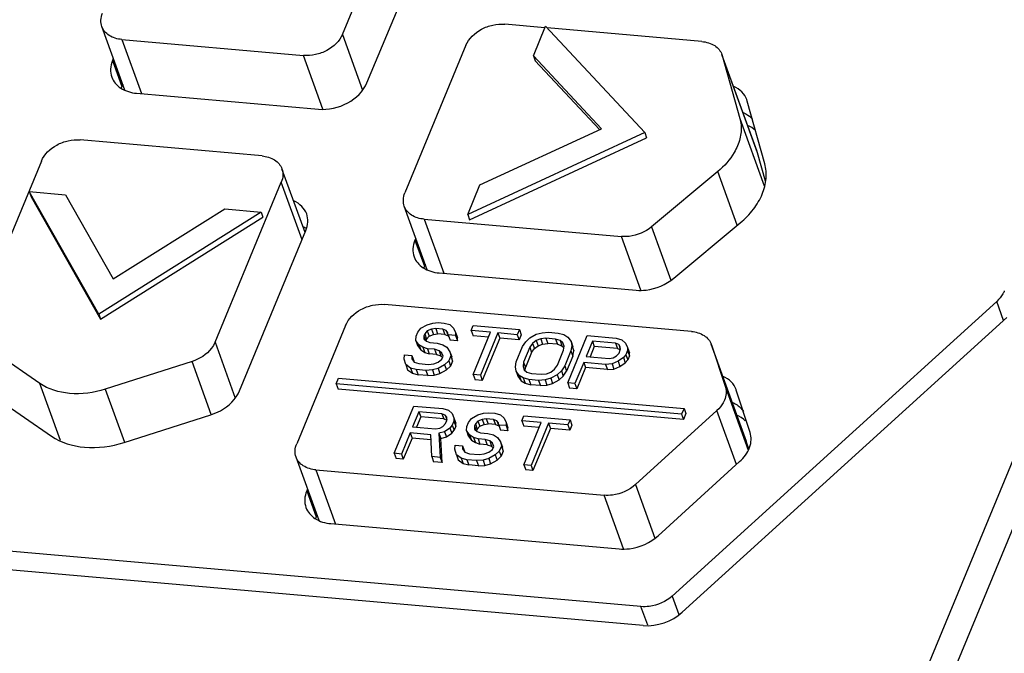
# Model space of a CAD drawing. Header units: millimetres. Extents: x -2787 to 4673, y -54 to 2046.
# Tile 88 of 124: x 1234 to 1259, y 493 to 509. Entities that reach past the tile are written whole.
import ezdxf

# ---------------------------------------------------------------- set-up
doc = ezdxf.new("R2010")
doc.units = ezdxf.units.MM
doc.header["$LTSCALE"] = 81.675
doc.layers.get('0').update_dxf_attribs({"linetype": 'CONTINUOUS'})

msp = doc.modelspace()

# ---------------------------------------------------------------- linework, layer by layer
at = {"color": 3}
for p, q in [((1255.814, 489.043), (1277.775, 542.161)), ((1278.342, 541.82), (1256.535, 489.075)), ((1242.523, 508.748), (1244.201, 512.806)), ((1243.146, 507.521), (1244.823, 511.578)), ((1237.014, 507.338), (1236.432, 508.946)), ((1247.652, 508.917), (1246.637, 509.007)), ((1247.36, 508.209), (1247.669, 508.957)), ((1247.669, 508.957), (1250.181, 506.263)), ((1251.629, 508.568), (1247.711, 508.912)), ((1242.523, 508.748), (1243.033, 507.339)), ((1236.936, 508.619), (1237.433, 507.248)), ((1236.936, 508.619), (1241.539, 508.214)), ((1245.653, 508.473), (1244.107, 504.732)), ((1236.723, 508.14), (1236.702, 508.087)), ((1242.03, 506.858), (1241.539, 508.214)), ((1247.36, 508.209), (1247.407, 508.077)), ((1249.084, 506.36), (1247.36, 508.209)), ((1253.025, 505.779), (1252.134, 508.241)), ((1252.134, 508.241), (1252.143, 508.212)), ((1253.035, 505.75), (1252.143, 508.212)), ((1252.143, 508.212), (1252.588, 506.622)), ((1236.702, 508.087), (1236.94, 507.429)), ((1247.407, 508.077), (1249.031, 506.336)), ((1236.962, 507.481), (1236.94, 507.429)), ((1237.313, 507.258), (1241.916, 506.853)), ((1252.772, 507.061), (1252.761, 507.097)), ((1253.217, 505.471), (1252.772, 507.061)), ((1252.588, 506.622), (1253.206, 504.913)), ((1250.181, 506.263), (1245.696, 504.185)), ((1246.005, 504.934), (1249.084, 506.36)), ((1250.181, 506.263), (1250.228, 506.132)), ((1240.488, 505.67), (1235.885, 506.075)), ((1245.744, 504.054), (1250.228, 506.132)), ((1253.035, 505.75), (1253.026, 505.778)), ((1253.236, 505.031), (1253.035, 505.75)), ((1234.901, 505.541), (1233.223, 501.484)), ((1241.578, 503.727), (1240.992, 505.344)), ((1252.031, 505.275), (1250.349, 503.872)), ((1252.524, 503.913), (1252.031, 505.275)), ((1239.299, 500.949), (1240.977, 505.007)), ((1241.504, 503.549), (1240.977, 505.007)), ((1245.696, 504.185), (1246.005, 504.934)), ((1234.593, 504.765), (1234.641, 504.634)), ((1236.353, 501.664), (1234.593, 504.765)), ((1234.593, 504.765), (1235.514, 504.684)), ((1235.514, 504.684), (1236.722, 502.556)), ((1234.641, 504.634), (1236.401, 501.532)), ((1244.673, 502.787), (1244.091, 504.395)), ((1240.464, 504.249), (1236.353, 501.664)), ((1236.722, 502.556), (1239.543, 504.33)), ((1239.543, 504.33), (1240.464, 504.249)), ((1240.464, 504.249), (1240.512, 504.117)), ((1245.696, 504.185), (1245.744, 504.054)), ((1236.401, 501.532), (1240.512, 504.117)), ((1244.596, 504.068), (1245.092, 502.697)), ((1244.596, 504.068), (1249.588, 503.629)), ((1250.916, 502.572), (1252.598, 503.975)), ((1239.922, 499.722), (1241.599, 503.779)), ((1250.349, 503.872), (1250.839, 502.52)), ((1244.383, 503.589), (1244.361, 503.536)), ((1244.361, 503.536), (1244.599, 502.878)), ((1250.08, 502.27), (1249.588, 503.629)), ((1244.621, 502.93), (1244.599, 502.878)), ((1244.972, 502.707), (1249.964, 502.268)), ((1251.36, 501.224), (1243.587, 501.908)), ((1259.092, 501.985), (1250.876, 494.523)), ((1259.267, 501.501), (1259.092, 501.985)), ((1236.353, 501.664), (1236.401, 501.532)), ((1244.672, 501.396), (1244.816, 501.436)), ((1244.816, 501.436), (1244.95, 501.45)), ((1244.95, 501.45), (1245.103, 501.437)), ((1245.103, 501.437), (1245.246, 501.398)), ((1251.131, 494.111), (1259.347, 501.574)), ((1242.603, 501.374), (1241.366, 498.381)), ((1244.393, 501.103), (1244.435, 501.205)), ((1244.435, 501.205), (1244.508, 501.305)), ((1244.508, 501.305), (1244.672, 501.396)), ((1244.608, 501.164), (1244.587, 501.113)), ((1244.671, 501.237), (1244.608, 501.164)), ((1244.608, 501.164), (1244.656, 501.032)), ((1244.784, 501.28), (1244.671, 501.237)), ((1244.671, 501.237), (1244.718, 501.106)), ((1244.886, 501.298), (1244.784, 501.28)), ((1244.784, 501.28), (1244.831, 501.149)), ((1244.831, 501.149), (1244.934, 501.166)), ((1244.886, 501.298), (1244.934, 501.166)), ((1245.07, 501.281), (1244.886, 501.298)), ((1245.118, 501.15), (1244.934, 501.166)), ((1245.07, 501.281), (1245.118, 501.15)), ((1245.152, 501.248), (1245.07, 501.281)), ((1245.152, 501.248), (1245.2, 501.116)), ((1245.192, 501.192), (1245.152, 501.248)), ((1245.202, 501.138), (1245.192, 501.192)), ((1245.246, 501.398), (1245.337, 501.311)), ((1245.337, 501.311), (1245.387, 501.201)), ((1245.387, 501.201), (1245.386, 501.122)), ((1245.387, 501.201), (1245.435, 501.069)), ((1245.787, 501.245), (1245.839, 501.372)), ((1245.787, 501.245), (1245.834, 501.113)), ((1246.278, 501.202), (1245.787, 501.245)), ((1245.835, 500.132), (1246.278, 501.202)), ((1245.839, 501.372), (1247.006, 501.27)), ((1246.462, 501.185), (1246.02, 500.116)), ((1246.462, 501.185), (1246.51, 501.054)), ((1246.953, 501.142), (1246.462, 501.185)), ((1247.006, 501.27), (1246.953, 501.142)), ((1247.006, 501.27), (1247.053, 501.138)), ((1247.269, 501.062), (1247.434, 501.153)), ((1247.434, 501.153), (1247.578, 501.193)), ((1247.578, 501.193), (1247.742, 501.205)), ((1247.742, 501.205), (1247.988, 501.183)), ((1247.988, 501.183), (1248.13, 501.144)), ((1234.861, 499.907), (1233.377, 500.933)), ((1239.299, 500.949), (1239.812, 499.533)), ((1244.381, 500.999), (1244.393, 501.103)), ((1244.381, 500.999), (1244.429, 500.867)), ((1244.462, 500.886), (1244.381, 500.999)), ((1244.587, 501.113), (1244.586, 501.034)), ((1244.586, 501.034), (1244.657, 500.975)), ((1244.587, 501.113), (1244.629, 500.999)), ((1244.656, 501.032), (1244.639, 500.99)), ((1244.656, 501.032), (1244.718, 501.106)), ((1244.657, 500.975), (1244.739, 500.941)), ((1244.718, 501.106), (1244.831, 501.149)), ((1244.739, 500.941), (1244.923, 500.925)), ((1244.923, 500.925), (1245.066, 500.886)), ((1245.118, 501.15), (1245.2, 501.116)), ((1245.2, 501.116), (1245.22, 501.088)), ((1245.202, 501.138), (1245.25, 501.006)), ((1245.386, 501.122), (1245.202, 501.138)), ((1245.434, 500.99), (1245.25, 501.006)), ((1245.386, 501.122), (1245.434, 500.99)), ((1245.434, 500.99), (1245.435, 501.069)), ((1246.227, 501.079), (1245.834, 501.113)), ((1246.51, 501.054), (1246.067, 499.984)), ((1247.001, 501.011), (1246.51, 501.054)), ((1246.953, 501.142), (1247.001, 501.011)), ((1247.053, 501.138), (1247.001, 501.011)), ((1247.083, 500.84), (1247.166, 500.965)), ((1247.166, 500.965), (1247.269, 501.062)), ((1247.339, 500.923), (1247.267, 500.824)), ((1247.432, 500.994), (1247.339, 500.923)), ((1247.339, 500.923), (1247.387, 500.792)), ((1247.546, 501.037), (1247.432, 500.994)), ((1247.432, 500.994), (1247.48, 500.863)), ((1247.48, 500.863), (1247.593, 500.906)), ((1247.679, 501.052), (1247.546, 501.037)), ((1247.546, 501.037), (1247.593, 500.906)), ((1247.593, 500.906), (1247.726, 500.92)), ((1247.679, 501.052), (1247.726, 500.92)), ((1247.924, 501.03), (1247.679, 501.052)), ((1247.972, 500.899), (1247.726, 500.92)), ((1247.924, 501.03), (1247.972, 500.899)), ((1248.037, 500.994), (1247.924, 501.03)), ((1248.037, 500.994), (1248.084, 500.862)), ((1248.108, 500.935), (1248.037, 500.994)), ((1248.137, 500.853), (1248.108, 500.935)), ((1248.13, 501.144), (1248.232, 501.083)), ((1248.229, 499.921), (1248.724, 501.118)), ((1248.232, 501.083), (1248.313, 500.97)), ((1248.313, 500.97), (1248.332, 500.863)), ((1248.313, 500.97), (1248.36, 500.838)), ((1248.855, 500.975), (1248.697, 500.593)), ((1248.724, 501.118), (1249.46, 501.054)), ((1248.855, 500.975), (1248.903, 500.843)), ((1249.438, 500.924), (1248.855, 500.975)), ((1249.438, 500.924), (1249.486, 500.792)), ((1249.52, 500.89), (1249.438, 500.924)), ((1249.46, 501.054), (1249.603, 501.015)), ((1249.603, 501.015), (1249.695, 500.927)), ((1249.695, 500.927), (1249.744, 500.818)), ((1244.429, 500.867), (1244.509, 500.755)), ((1244.462, 500.886), (1244.509, 500.755)), ((1244.564, 500.824), (1244.462, 500.886)), ((1244.509, 500.755), (1244.611, 500.693)), ((1244.564, 500.824), (1244.611, 500.693)), ((1244.676, 500.788), (1244.564, 500.824)), ((1244.611, 500.693), (1244.723, 500.657)), ((1244.676, 500.788), (1244.723, 500.657)), ((1244.86, 500.772), (1244.676, 500.788)), ((1244.908, 500.64), (1244.723, 500.657)), ((1244.86, 500.772), (1244.908, 500.64)), ((1244.972, 500.736), (1244.86, 500.772)), ((1244.972, 500.736), (1245.02, 500.604)), ((1245.043, 500.677), (1244.972, 500.736)), ((1245.073, 500.595), (1245.043, 500.677)), ((1245.066, 500.886), (1245.168, 500.824)), ((1245.168, 500.824), (1245.248, 500.711)), ((1245.248, 500.711), (1245.267, 500.604)), ((1245.248, 500.711), (1245.296, 500.58)), ((1246.925, 500.458), (1247.083, 500.84)), ((1247.267, 500.824), (1247.109, 500.442)), ((1247.314, 500.693), (1247.156, 500.311)), ((1247.267, 500.824), (1247.314, 500.693)), ((1247.314, 500.693), (1247.387, 500.792)), ((1247.387, 500.792), (1247.48, 500.863)), ((1247.968, 500.367), (1248.126, 500.749)), ((1247.972, 500.899), (1248.084, 500.862)), ((1248.084, 500.862), (1248.134, 500.821)), ((1248.126, 500.749), (1248.137, 500.853)), ((1248.31, 500.732), (1248.152, 500.35)), ((1248.332, 500.863), (1248.31, 500.732)), ((1248.31, 500.732), (1248.358, 500.601)), ((1248.332, 500.863), (1248.38, 500.731)), ((1248.358, 500.601), (1248.38, 500.731)), ((1248.38, 500.731), (1248.36, 500.838)), ((1248.903, 500.843), (1248.796, 500.584)), ((1249.486, 500.792), (1248.903, 500.843)), ((1249.466, 500.604), (1249.528, 500.678)), ((1249.486, 500.792), (1249.562, 500.761)), ((1249.52, 500.89), (1249.56, 500.78)), ((1249.56, 500.834), (1249.52, 500.89)), ((1249.528, 500.678), (1249.559, 500.755)), ((1249.559, 500.755), (1249.56, 500.834)), ((1249.744, 500.738), (1249.701, 500.636)), ((1249.744, 500.818), (1249.744, 500.738)), ((1249.744, 500.818), (1249.792, 500.686)), ((1249.744, 500.738), (1249.791, 500.607)), ((1249.791, 500.607), (1249.792, 500.686)), ((1252.756, 498.435), (1251.865, 500.898)), ((1251.865, 500.898), (1251.869, 500.886)), ((1252.76, 498.423), (1251.869, 500.886)), ((1251.869, 500.886), (1252.221, 499.81)), ((1238.716, 500.463), (1236.518, 499.761)), ((1239.203, 499.118), (1238.716, 500.463)), ((1244.089, 500.523), (1244.1, 500.628)), ((1244.128, 500.388), (1244.089, 500.523)), ((1244.1, 500.628), (1244.285, 500.611)), ((1244.285, 500.611), (1244.284, 500.532)), ((1244.284, 500.532), (1244.344, 500.448)), ((1244.285, 500.611), (1244.332, 500.48)), ((1244.332, 500.465), (1244.332, 500.48)), ((1244.344, 500.448), (1244.456, 500.412)), ((1244.456, 500.412), (1244.702, 500.39)), ((1244.702, 500.39), (1244.835, 500.405)), ((1244.835, 500.405), (1244.948, 500.447)), ((1244.908, 500.64), (1245.02, 500.604)), ((1244.948, 500.447), (1245.041, 500.518)), ((1245.02, 500.604), (1245.062, 500.569)), ((1245.041, 500.518), (1245.073, 500.595)), ((1245.215, 500.477), (1245.111, 500.38)), ((1245.267, 500.604), (1245.215, 500.477)), ((1245.215, 500.477), (1245.262, 500.345)), ((1245.315, 500.472), (1245.262, 500.345)), ((1245.267, 500.604), (1245.315, 500.472)), ((1245.315, 500.472), (1245.296, 500.58)), ((1246.903, 500.328), (1246.925, 500.458)), ((1247.109, 500.442), (1247.097, 500.338)), ((1247.109, 500.442), (1247.156, 500.311)), ((1248.358, 500.601), (1248.2, 500.219)), ((1248.634, 500.44), (1248.413, 499.905)), ((1248.634, 500.44), (1248.682, 500.308)), ((1249.187, 500.391), (1248.634, 500.44)), ((1248.697, 500.593), (1249.281, 500.542)), ((1249.351, 500.403), (1249.187, 500.391)), ((1249.281, 500.542), (1249.383, 500.559)), ((1249.505, 500.469), (1249.351, 500.403)), ((1249.351, 500.403), (1249.398, 500.272)), ((1249.383, 500.559), (1249.466, 500.604)), ((1249.639, 500.563), (1249.505, 500.469)), ((1249.505, 500.469), (1249.553, 500.337)), ((1249.553, 500.337), (1249.687, 500.431)), ((1249.701, 500.636), (1249.639, 500.563)), ((1249.639, 500.563), (1249.687, 500.431)), ((1249.687, 500.431), (1249.749, 500.505)), ((1249.701, 500.636), (1249.749, 500.505)), ((1249.791, 500.607), (1249.749, 500.505)), ((1244.128, 500.388), (1244.176, 500.256)), ((1244.25, 500.298), (1244.128, 500.388)), ((1244.176, 500.256), (1244.298, 500.166)), ((1244.25, 500.298), (1244.298, 500.166)), ((1244.393, 500.259), (1244.25, 500.298)), ((1244.298, 500.166), (1244.441, 500.127)), ((1244.393, 500.259), (1244.441, 500.127)), ((1244.639, 500.237), (1244.393, 500.259)), ((1244.803, 500.249), (1244.639, 500.237)), ((1244.639, 500.237), (1244.686, 500.105)), ((1244.946, 500.289), (1244.803, 500.249)), ((1244.803, 500.249), (1244.85, 500.117)), ((1244.85, 500.117), (1244.994, 500.158)), ((1245.111, 500.38), (1244.946, 500.289)), ((1244.946, 500.289), (1244.994, 500.158)), ((1244.994, 500.158), (1245.159, 500.249)), ((1245.111, 500.38), (1245.159, 500.249)), ((1245.159, 500.249), (1245.262, 500.345)), ((1246.922, 500.221), (1246.903, 500.328)), ((1246.922, 500.221), (1246.969, 500.089)), ((1247.002, 500.108), (1246.922, 500.221)), ((1247.097, 500.338), (1247.127, 500.256)), ((1247.127, 500.256), (1247.198, 500.197)), ((1247.148, 500.238), (1247.156, 500.311)), ((1247.198, 500.197), (1247.31, 500.16)), ((1247.31, 500.16), (1247.556, 500.139)), ((1247.556, 500.139), (1247.689, 500.154)), ((1247.689, 500.154), (1247.802, 500.196)), ((1247.802, 500.196), (1247.895, 500.267)), ((1247.895, 500.267), (1247.968, 500.367)), ((1248.069, 500.226), (1247.965, 500.129)), ((1248.152, 500.35), (1248.069, 500.226)), ((1248.069, 500.226), (1248.116, 500.094)), ((1248.116, 500.094), (1248.2, 500.219)), ((1248.152, 500.35), (1248.2, 500.219)), ((1248.682, 500.308), (1248.461, 499.773)), ((1249.234, 500.26), (1248.682, 500.308)), ((1249.187, 500.391), (1249.234, 500.26)), ((1249.234, 500.26), (1249.398, 500.272)), ((1249.398, 500.272), (1249.553, 500.337)), ((1235.385, 498.46), (1234.861, 499.907)), ((1242.366, 499.894), (1242.428, 500.044)), ((1242.428, 500.044), (1251.174, 499.274)), ((1244.686, 500.105), (1244.441, 500.127)), ((1244.686, 500.105), (1244.85, 500.117)), ((1245.835, 500.132), (1245.883, 500)), ((1246.02, 500.116), (1245.835, 500.132)), ((1246.067, 499.984), (1245.883, 500)), ((1246.02, 500.116), (1246.067, 499.984)), ((1246.969, 500.089), (1247.05, 499.977)), ((1247.002, 500.108), (1247.05, 499.977)), ((1247.104, 500.047), (1247.002, 500.108)), ((1247.05, 499.977), (1247.152, 499.915)), ((1247.104, 500.047), (1247.152, 499.915)), ((1247.247, 500.008), (1247.104, 500.047)), ((1247.152, 499.915), (1247.295, 499.876)), ((1247.247, 500.008), (1247.295, 499.876)), ((1247.493, 499.986), (1247.247, 500.008)), ((1247.656, 499.998), (1247.493, 499.986)), ((1247.493, 499.986), (1247.54, 499.854)), ((1247.8, 500.038), (1247.656, 499.998)), ((1247.656, 499.998), (1247.704, 499.866)), ((1247.704, 499.866), (1247.848, 499.906)), ((1247.965, 500.129), (1247.8, 500.038)), ((1247.8, 500.038), (1247.848, 499.906)), ((1247.848, 499.906), (1248.013, 499.998)), ((1247.965, 500.129), (1248.013, 499.998)), ((1248.013, 499.998), (1248.116, 500.094)), ((1248.229, 499.921), (1248.277, 499.79)), ((1248.413, 499.905), (1248.229, 499.921)), ((1248.413, 499.905), (1248.461, 499.773)), ((1236.518, 499.761), (1237.005, 498.416)), ((1242.366, 499.894), (1242.414, 499.762)), ((1251.112, 499.125), (1242.366, 499.894)), ((1251.159, 498.993), (1242.414, 499.762)), ((1247.54, 499.854), (1247.295, 499.876)), ((1247.54, 499.854), (1247.704, 499.866)), ((1248.461, 499.773), (1248.277, 499.79)), ((1252.221, 499.81), (1252.798, 498.216)), ((1252.496, 499.739), (1252.491, 499.754)), ((1252.848, 498.663), (1252.496, 499.739)), ((1233.67, 499.6), (1235.154, 498.574)), ((1243.834, 498.137), (1244.329, 499.334)), ((1244.46, 499.19), (1244.302, 498.808)), ((1244.329, 499.334), (1245.065, 499.269)), ((1244.46, 499.19), (1244.508, 499.059)), ((1245.043, 499.139), (1244.46, 499.19)), ((1245.065, 499.269), (1245.208, 499.23)), ((1245.208, 499.23), (1245.299, 499.143)), ((1246.098, 499.152), (1246.231, 499.166)), ((1246.231, 499.166), (1246.385, 499.153)), ((1252.008, 499.22), (1249.944, 497.345)), ((1251.174, 499.274), (1251.112, 499.125)), ((1251.174, 499.274), (1251.221, 499.143)), ((1252.503, 497.854), (1252.008, 499.22)), ((1236.995, 498.412), (1239.193, 499.114)), ((1244.508, 499.059), (1244.401, 498.799)), ((1245.091, 499.007), (1244.508, 499.059)), ((1245.043, 499.139), (1245.091, 499.007)), ((1245.125, 499.105), (1245.043, 499.139)), ((1245.091, 499.007), (1245.167, 498.976)), ((1245.125, 499.105), (1245.165, 498.996)), ((1245.165, 499.049), (1245.125, 499.105)), ((1245.133, 498.893), (1245.164, 498.97)), ((1245.164, 498.97), (1245.165, 499.049)), ((1245.299, 499.143), (1245.349, 499.033)), ((1245.348, 498.954), (1245.306, 498.852)), ((1245.349, 499.033), (1245.348, 498.954)), ((1245.348, 498.954), (1245.396, 498.822)), ((1245.349, 499.033), (1245.397, 498.901)), ((1245.674, 498.819), (1245.717, 498.921)), ((1245.717, 498.921), (1245.789, 499.021)), ((1245.789, 499.021), (1245.954, 499.112)), ((1245.952, 498.953), (1245.89, 498.88)), ((1246.066, 498.996), (1245.952, 498.953)), ((1245.952, 498.953), (1246, 498.822)), ((1245.954, 499.112), (1246.098, 499.152)), ((1246.168, 499.014), (1246.066, 498.996)), ((1246.066, 498.996), (1246.113, 498.865)), ((1246.168, 499.014), (1246.216, 498.882)), ((1246.352, 498.997), (1246.168, 499.014)), ((1246.352, 498.997), (1246.4, 498.866)), ((1246.434, 498.964), (1246.352, 498.997)), ((1246.385, 499.153), (1246.528, 499.114)), ((1246.434, 498.964), (1246.482, 498.832)), ((1246.474, 498.907), (1246.434, 498.964)), ((1246.484, 498.854), (1246.474, 498.907)), ((1246.528, 499.114), (1246.619, 499.027)), ((1246.619, 499.027), (1246.669, 498.917)), ((1246.669, 498.917), (1246.668, 498.838)), ((1246.669, 498.917), (1246.716, 498.785)), ((1247.069, 498.961), (1247.121, 499.088)), ((1247.069, 498.961), (1247.116, 498.829)), ((1247.56, 498.918), (1247.069, 498.961)), ((1247.117, 497.848), (1247.56, 498.918)), ((1247.121, 499.088), (1248.287, 498.986)), ((1248.287, 498.986), (1248.235, 498.858)), ((1248.287, 498.986), (1248.335, 498.854)), ((1251.112, 499.125), (1251.159, 498.993)), ((1251.221, 499.143), (1251.159, 498.993)), ((1244.302, 498.808), (1244.885, 498.757)), ((1244.885, 498.757), (1244.988, 498.774)), ((1245.11, 498.684), (1244.966, 498.644)), ((1244.988, 498.774), (1245.07, 498.82)), ((1245.07, 498.82), (1245.133, 498.893)), ((1245.244, 498.778), (1245.11, 498.684)), ((1245.11, 498.684), (1245.157, 498.553)), ((1245.306, 498.852), (1245.244, 498.778)), ((1245.244, 498.778), (1245.292, 498.646)), ((1245.292, 498.646), (1245.354, 498.72)), ((1245.306, 498.852), (1245.354, 498.72)), ((1245.396, 498.822), (1245.354, 498.72)), ((1245.396, 498.822), (1245.397, 498.901)), ((1245.663, 498.715), (1245.674, 498.819)), ((1245.663, 498.715), (1245.711, 498.583)), ((1245.744, 498.602), (1245.663, 498.715)), ((1245.869, 498.829), (1245.868, 498.75)), ((1245.868, 498.75), (1245.939, 498.691)), ((1245.89, 498.88), (1245.869, 498.829)), ((1245.869, 498.829), (1245.911, 498.714)), ((1245.89, 498.88), (1245.938, 498.748)), ((1245.938, 498.748), (1245.921, 498.706)), ((1245.938, 498.748), (1246, 498.822)), ((1245.939, 498.691), (1246.021, 498.657)), ((1246, 498.822), (1246.113, 498.865)), ((1246.113, 498.865), (1246.216, 498.882)), ((1246.4, 498.866), (1246.216, 498.882)), ((1246.4, 498.866), (1246.482, 498.832)), ((1246.482, 498.832), (1246.502, 498.803)), ((1246.484, 498.854), (1246.531, 498.722)), ((1246.668, 498.838), (1246.484, 498.854)), ((1246.716, 498.706), (1246.531, 498.722)), ((1246.668, 498.838), (1246.716, 498.706)), ((1246.716, 498.706), (1246.716, 498.785)), ((1247.509, 498.795), (1247.116, 498.829)), ((1247.744, 498.901), (1247.301, 497.832)), ((1247.791, 498.77), (1247.349, 497.7)), ((1247.744, 498.901), (1247.791, 498.77)), ((1248.235, 498.858), (1247.744, 498.901)), ((1248.282, 498.727), (1247.791, 498.77)), ((1248.235, 498.858), (1248.282, 498.727)), ((1248.335, 498.854), (1248.282, 498.727)), ((1244.239, 498.655), (1244.018, 498.12)), ((1244.287, 498.524), (1244.066, 497.989)), ((1244.239, 498.655), (1244.287, 498.524)), ((1244.761, 498.609), (1244.239, 498.655)), ((1244.766, 498.481), (1244.287, 498.524)), ((1244.785, 498.053), (1244.761, 498.609)), ((1244.966, 498.644), (1245, 498.034)), ((1244.966, 498.644), (1245.014, 498.512)), ((1245.014, 498.512), (1245.157, 498.553)), ((1245.048, 497.902), (1245.014, 498.512)), ((1245.157, 498.553), (1245.292, 498.646)), ((1245.711, 498.583), (1245.791, 498.47)), ((1245.744, 498.602), (1245.791, 498.47)), ((1245.845, 498.54), (1245.744, 498.602)), ((1245.791, 498.47), (1245.893, 498.409)), ((1245.845, 498.54), (1245.893, 498.409)), ((1245.958, 498.504), (1245.845, 498.54)), ((1245.893, 498.409), (1246.005, 498.372)), ((1245.958, 498.504), (1246.005, 498.372)), ((1246.142, 498.488), (1245.958, 498.504)), ((1246.021, 498.657), (1246.205, 498.641)), ((1246.142, 498.488), (1246.189, 498.356)), ((1246.254, 498.452), (1246.142, 498.488)), ((1246.205, 498.641), (1246.348, 498.602)), ((1246.254, 498.452), (1246.302, 498.32)), ((1246.325, 498.393), (1246.254, 498.452)), ((1246.348, 498.602), (1246.449, 498.54)), ((1246.449, 498.54), (1246.53, 498.427)), ((1246.53, 498.427), (1246.549, 498.32)), ((1246.53, 498.427), (1246.578, 498.296)), ((1252.76, 498.423), (1252.756, 498.435)), ((1252.816, 498.252), (1252.76, 498.423)), ((1245.371, 498.239), (1245.382, 498.344)), ((1245.41, 498.103), (1245.371, 498.239)), ((1245.382, 498.344), (1245.566, 498.327)), ((1245.566, 498.327), (1245.566, 498.248)), ((1245.566, 498.327), (1245.614, 498.196)), ((1245.566, 498.248), (1245.626, 498.164)), ((1245.614, 498.181), (1245.614, 498.196)), ((1245.626, 498.164), (1245.738, 498.127)), ((1246.189, 498.356), (1246.005, 498.372)), ((1246.117, 498.121), (1246.23, 498.163)), ((1246.189, 498.356), (1246.302, 498.32)), ((1246.23, 498.163), (1246.323, 498.234)), ((1246.302, 498.32), (1246.344, 498.285)), ((1246.323, 498.234), (1246.355, 498.311)), ((1246.355, 498.311), (1246.325, 498.393)), ((1246.497, 498.193), (1246.393, 498.096)), ((1246.549, 498.32), (1246.497, 498.193)), ((1246.497, 498.193), (1246.544, 498.061)), ((1246.597, 498.188), (1246.544, 498.061)), ((1246.549, 498.32), (1246.597, 498.188)), ((1246.597, 498.188), (1246.578, 498.296)), ((1241.932, 496.436), (1241.35, 498.044)), ((1243.834, 498.137), (1243.882, 498.005)), ((1244.018, 498.12), (1243.834, 498.137)), ((1244.066, 497.989), (1243.882, 498.005)), ((1244.018, 498.12), (1244.066, 497.989)), ((1244.785, 498.053), (1244.833, 497.921)), ((1245, 498.034), (1244.785, 498.053)), ((1245.048, 497.902), (1244.833, 497.921)), ((1245, 498.034), (1245.048, 497.902)), ((1245.41, 498.103), (1245.458, 497.972)), ((1245.532, 498.014), (1245.41, 498.103)), ((1245.458, 497.972), (1245.58, 497.882)), ((1245.532, 498.014), (1245.58, 497.882)), ((1245.675, 497.975), (1245.532, 498.014)), ((1245.675, 497.975), (1245.723, 497.843)), ((1245.921, 497.953), (1245.675, 497.975)), ((1245.738, 498.127), (1245.984, 498.106)), ((1246.084, 497.965), (1245.921, 497.953)), ((1245.921, 497.953), (1245.968, 497.821)), ((1245.984, 498.106), (1246.117, 498.121)), ((1246.228, 498.005), (1246.084, 497.965)), ((1246.084, 497.965), (1246.132, 497.833)), ((1246.393, 498.096), (1246.228, 498.005)), ((1246.228, 498.005), (1246.276, 497.873)), ((1246.276, 497.873), (1246.441, 497.965)), ((1246.393, 498.096), (1246.441, 497.965)), ((1246.441, 497.965), (1246.544, 498.061)), ((1250.518, 496.051), (1252.583, 497.926)), ((1241.855, 497.718), (1242.351, 496.346)), ((1241.855, 497.718), (1249.152, 497.076)), ((1245.58, 497.882), (1245.723, 497.843)), ((1245.968, 497.821), (1245.723, 497.843)), ((1245.968, 497.821), (1246.132, 497.833)), ((1246.132, 497.833), (1246.276, 497.873)), ((1247.117, 497.848), (1247.165, 497.716)), ((1247.301, 497.832), (1247.117, 497.848)), ((1247.349, 497.7), (1247.165, 497.716)), ((1247.301, 497.832), (1247.349, 497.7)), ((1241.642, 497.238), (1241.62, 497.186)), ((1241.62, 497.186), (1241.858, 496.527)), ((1249.944, 497.345), (1250.434, 495.99)), ((1250.084, 494.254), (1219.665, 496.93)), ((1249.644, 495.717), (1249.152, 497.076)), ((1250.142, 493.775), (1219.723, 496.451)), ((1241.88, 496.58), (1241.858, 496.527)), ((1242.231, 496.357), (1249.529, 495.715)), ((1250.876, 494.523), (1251.046, 494.054)), ((1250.255, 493.782), (1250.084, 494.254))]:
    msp.add_line(p, q, dxfattribs=at)
for centre, radius, start, end in [((1237.602, 507.155), 0.716, 157.5259, 161.0168), ((1241.226, 503.197), 0.742, 58.287, 65.9138), ((1245.261, 502.604), 0.716, 157.5259, 161.0168), ((1242.52, 496.254), 0.716, 157.5259, 161.0168)]:
    msp.add_arc(centre, radius, start, end, dxfattribs=at)
for points, knots in [([(1236.432, 508.946), (1236.413, 508.998), (1236.396, 509.114), (1236.425, 509.228), (1236.447, 509.283)], [0, 0, 0, 0, 0.482882, 1, 1, 1, 1]), ([(1236.936, 508.619), (1236.824, 508.629), (1236.659, 508.676), (1236.498, 508.814), (1236.448, 508.901), (1236.432, 508.946)], [0, 0, 0, 0, 0.535309, 0.773769, 1, 1, 1, 1]), ([(1245.653, 508.473), (1245.725, 508.646), (1245.961, 508.863), (1246.329, 508.999), (1246.537, 509.016), (1246.637, 509.007)], [0, 0, 0, 0, 0.47819, 0.743639, 1, 1, 1, 1]), ([(1242.523, 508.748), (1242.452, 508.575), (1242.216, 508.358), (1241.848, 508.223), (1241.639, 508.206), (1241.539, 508.214)], [0, 0, 0, 0, 0.47819, 0.743639, 1, 1, 1, 1]), ([(1251.629, 508.568), (1251.741, 508.558), (1251.907, 508.511), (1252.068, 508.372), (1252.118, 508.286), (1252.134, 508.241)], [0, 0, 0, 0, 0.535271, 0.773678, 1, 1, 1, 1]), ([(1236.702, 508.087), (1236.674, 508.019), (1236.638, 507.877), (1236.658, 507.731), (1236.682, 507.666)], [0, 0, 0, 0, 0.517011, 1, 1, 1, 1]), ([(1236.682, 507.666), (1236.702, 507.611), (1236.765, 507.502), (1236.966, 507.328), (1237.173, 507.27), (1237.313, 507.258)], [0, 0, 0, 0, 0.226225, 0.464625, 1, 1, 1, 1]), ([(1241.916, 506.853), (1242.168, 506.831), (1242.669, 506.944), (1243.056, 507.304), (1243.146, 507.521)], [0, 0, 0, 0, 0.519232, 1, 1, 1, 1]), ([(1252.761, 507.097), (1252.735, 507.169), (1252.646, 507.306), (1252.51, 507.395), (1252.435, 507.429)], [0, 0, 0, 0, 0.48024, 1, 1, 1, 1]), ([(1252.673, 506.77), (1252.697, 506.76), (1252.783, 506.716), (1252.861, 506.653), (1252.907, 506.598)], [0, 0, 0, 0, 0.26229, 1, 1, 1, 1]), ([(1252.588, 506.622), (1252.618, 506.513), (1252.639, 506.273), (1252.578, 506.041), (1252.531, 505.929)], [0, 0, 0, 0, 0.483384, 1, 1, 1, 1]), ([(1234.901, 505.541), (1234.972, 505.715), (1235.208, 505.932), (1235.576, 506.067), (1235.784, 506.084), (1235.885, 506.075)], [0, 0, 0, 0, 0.47819, 0.743639, 1, 1, 1, 1]), ([(1252.531, 505.929), (1252.506, 505.869), (1252.382, 505.622), (1252.193, 505.411), (1252.031, 505.275)], [0, 0, 0, 0, 0.235425, 1, 1, 1, 1]), ([(1240.488, 505.67), (1240.6, 505.661), (1240.764, 505.614), (1240.926, 505.475), (1240.976, 505.389), (1240.992, 505.344)], [0, 0, 0, 0, 0.535309, 0.773769, 1, 1, 1, 1]), ([(1252.598, 503.975), (1252.721, 504.077), (1252.938, 504.298), (1253.168, 504.682), (1253.273, 505.083), (1253.251, 505.35), (1253.217, 505.471)], [0, 0, 0, 0, 0.281193, 0.540492, 0.777881, 1, 1, 1, 1]), ([(1240.992, 505.344), (1241.011, 505.292), (1241.028, 505.175), (1240.999, 505.062), (1240.977, 505.007)], [0, 0, 0, 0, 0.482882, 1, 1, 1, 1]), ([(1244.091, 504.394), (1244.072, 504.446), (1244.056, 504.563), (1244.084, 504.677), (1244.107, 504.732)], [0, 0, 0, 0, 0.482882, 1, 1, 1, 1]), ([(1241.619, 504.2), (1241.593, 504.272), (1241.503, 504.41), (1241.366, 504.499), (1241.291, 504.533)], [0, 0, 0, 0, 0.479954, 1, 1, 1, 1]), ([(1244.596, 504.068), (1244.484, 504.078), (1244.319, 504.124), (1244.157, 504.263), (1244.107, 504.35), (1244.091, 504.394)], [0, 0, 0, 0, 0.535309, 0.773769, 1, 1, 1, 1]), ([(1241.599, 503.779), (1241.627, 503.848), (1241.663, 503.989), (1241.642, 504.135), (1241.619, 504.2)], [0, 0, 0, 0, 0.517011, 1, 1, 1, 1]), ([(1250.349, 503.872), (1250.193, 503.742), (1249.925, 503.63), (1249.654, 503.623), (1249.588, 503.629)], [0, 0, 0, 0, 0.754366, 1, 1, 1, 1]), ([(1244.361, 503.536), (1244.333, 503.468), (1244.297, 503.326), (1244.318, 503.18), (1244.341, 503.115)], [0, 0, 0, 0, 0.517011, 1, 1, 1, 1]), ([(1244.341, 503.115), (1244.361, 503.059), (1244.424, 502.951), (1244.626, 502.777), (1244.832, 502.719), (1244.972, 502.707)], [0, 0, 0, 0, 0.226225, 0.464625, 1, 1, 1, 1]), ([(1249.964, 502.268), (1250.047, 502.261), (1250.386, 502.268), (1250.721, 502.409), (1250.916, 502.572)], [0, 0, 0, 0, 0.245634, 1, 1, 1, 1]), ([(1259.285, 502.25), (1259.275, 502.226), (1259.226, 502.128), (1259.154, 502.042), (1259.092, 501.985)], [0, 0, 0, 0, 0.236588, 1, 1, 1, 1]), ([(1242.603, 501.374), (1242.675, 501.548), (1242.911, 501.765), (1243.279, 501.9), (1243.487, 501.917), (1243.587, 501.908)], [0, 0, 0, 0, 0.47819, 0.743639, 1, 1, 1, 1]), ([(1251.36, 501.224), (1251.472, 501.215), (1251.637, 501.168), (1251.798, 501.029), (1251.849, 500.943), (1251.865, 500.898)], [0, 0, 0, 0, 0.535286, 0.773726, 1, 1, 1, 1]), ([(1239.299, 500.949), (1239.276, 500.895), (1239.143, 500.672), (1238.905, 500.524), (1238.716, 500.463)], [0, 0, 0, 0, 0.228983, 1, 1, 1, 1]), ([(1236.518, 499.761), (1236.229, 499.669), (1235.653, 499.589), (1235.079, 499.756), (1234.861, 499.907)], [0, 0, 0, 0, 0.53348, 1, 1, 1, 1]), ([(1252.491, 499.754), (1252.466, 499.826), (1252.376, 499.963), (1252.24, 500.052), (1252.165, 500.086)], [0, 0, 0, 0, 0.480181, 1, 1, 1, 1]), ([(1239.193, 499.114), (1239.276, 499.141), (1239.571, 499.265), (1239.832, 499.505), (1239.922, 499.722)], [0, 0, 0, 0, 0.270552, 1, 1, 1, 1]), ([(1252.221, 499.81), (1252.237, 499.759), (1252.25, 499.646), (1252.223, 499.537), (1252.201, 499.485)], [0, 0, 0, 0, 0.483076, 1, 1, 1, 1]), ([(1252.201, 499.485), (1252.191, 499.461), (1252.142, 499.362), (1252.07, 499.276), (1252.008, 499.22)], [0, 0, 0, 0, 0.236588, 1, 1, 1, 1]), ([(1252.404, 499.427), (1252.433, 499.414), (1252.54, 499.358), (1252.632, 499.272), (1252.68, 499.197)], [0, 0, 0, 0, 0.265176, 1, 1, 1, 1]), ([(1252.583, 497.926), (1252.692, 498.025), (1252.827, 498.204), (1252.884, 498.476), (1252.867, 498.605), (1252.848, 498.663)], [0, 0, 0, 0, 0.537254, 0.775512, 1, 1, 1, 1]), ([(1235.154, 498.574), (1235.396, 498.407), (1236.033, 498.22), (1236.674, 498.31), (1236.995, 498.412)], [0, 0, 0, 0, 0.466519, 1, 1, 1, 1]), ([(1241.35, 498.044), (1241.331, 498.096), (1241.315, 498.213), (1241.343, 498.327), (1241.366, 498.381)], [0, 0, 0, 0, 0.482882, 1, 1, 1, 1]), ([(1241.855, 497.718), (1241.743, 497.728), (1241.578, 497.774), (1241.416, 497.913), (1241.366, 497.999), (1241.35, 498.044)], [0, 0, 0, 0, 0.535309, 0.773769, 1, 1, 1, 1]), ([(1241.62, 497.186), (1241.592, 497.118), (1241.556, 496.976), (1241.577, 496.83), (1241.6, 496.765)], [0, 0, 0, 0, 0.517011, 1, 1, 1, 1]), ([(1249.944, 497.345), (1249.786, 497.202), (1249.506, 497.078), (1249.222, 497.07), (1249.152, 497.076)], [0, 0, 0, 0, 0.753388, 1, 1, 1, 1]), ([(1241.6, 496.765), (1241.62, 496.709), (1241.683, 496.601), (1241.885, 496.427), (1242.091, 496.369), (1242.231, 496.357)], [0, 0, 0, 0, 0.226225, 0.464625, 1, 1, 1, 1]), ([(1249.529, 495.715), (1249.616, 495.707), (1249.971, 495.717), (1250.321, 495.872), (1250.518, 496.051)], [0, 0, 0, 0, 0.246612, 1, 1, 1, 1]), ([(1250.876, 494.523), (1250.718, 494.38), (1250.438, 494.256), (1250.154, 494.248), (1250.084, 494.254)], [0, 0, 0, 0, 0.753388, 1, 1, 1, 1])]:
    msp.add_open_spline(points, degree=3, knots=knots, dxfattribs=at)
for points in [[(1252.988, 506.31), (1252.929, 506.367), (1252.858, 506.413), (1252.783, 506.445)], [(1252.726, 498.959), (1252.665, 499.022), (1252.587, 499.071), (1252.506, 499.105)], [(1250.142, 493.775), (1250.489, 493.745), (1250.873, 493.877), (1251.131, 494.111)]]:
    msp.add_open_spline(points, degree=3, dxfattribs=at)

doc.saveas('drawing.dxf')
